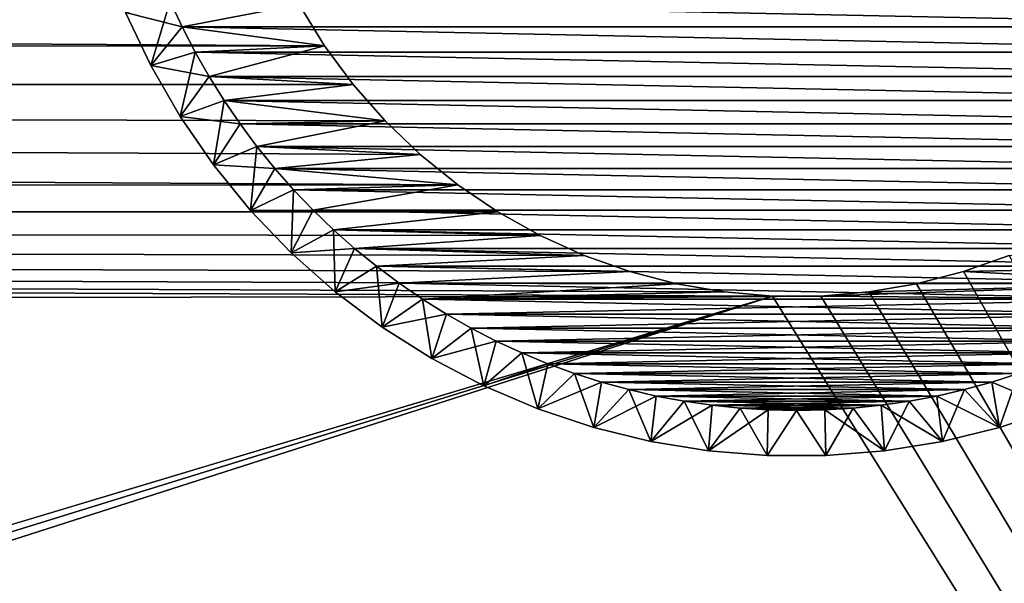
# Model space of a CAD drawing. Extents: x -255 to 255, y -598 to 598.
# Tile 42 of 201: x 189 to 211, y -392 to -379. Entities that reach past the tile are written whole.
import ezdxf

# ---------------------------------------------------------------- set-up
doc = ezdxf.new("R2010")
doc.units = 0
doc.header["$LTSCALE"] = 21.359881
for name, color, linetype in [('1', 7, 'CONTINUOUS'), ('2', 7, 'CONTINUOUS'), ('73', 7, 'CONTINUOUS'), ('74', 7, 'CONTINUOUS'), ('94', 7, 'CONTINUOUS'), ('96', 7, 'CONTINUOUS'), ('97', 7, 'CONTINUOUS'), ('99', 7, 'CONTINUOUS')]:
    doc.layers.add(name, color=color, linetype=linetype)

msp = doc.modelspace()

# ---------------------------------------------------------------- linework, layer by layer
at = {"layer": '1', "color": 7, "linetype": 'CONTINUOUS'}
for points in [[(-254.42, -380.274), (-254.791, -377.276), (195.644, -379.75), (-254.42, -380.274)], [(195.644, -379.75), (-254.791, -377.276), (195.087, -378.846), (195.644, -379.75)], [(196.275, -380.603), (-254.42, -380.274), (195.644, -379.75), (196.275, -380.603)], [(-253.864, -383.243), (-254.42, -380.274), (198.567, -382.8), (-253.864, -383.243)], [(198.567, -382.8), (-254.42, -380.274), (197.742, -382.133), (198.567, -382.8)], [(197.742, -382.133), (-254.42, -380.274), (196.976, -381.399), (197.742, -382.133)], [(196.976, -381.399), (-254.42, -380.274), (196.275, -380.603), (196.976, -381.399)], [(199.446, -383.394), (-253.864, -383.243), (198.567, -382.8), (199.446, -383.394)], [(-253.128, -386.173), (-253.864, -383.243), (205.469, -385.239), (-253.128, -386.173)], [(205.469, -385.239), (-253.864, -383.243), (204.412, -385.149), (205.469, -385.239)], [(204.412, -385.149), (-253.864, -383.243), (203.367, -384.969), (204.412, -385.149)], [(203.367, -384.969), (-253.864, -383.243), (202.34, -384.702), (203.367, -384.969)], [(202.34, -384.702), (-253.864, -383.243), (201.339, -384.349), (202.34, -384.702)], [(201.339, -384.349), (-253.864, -383.243), (200.372, -383.912), (201.339, -384.349)], [(200.372, -383.912), (-253.864, -383.243), (199.446, -383.394), (200.372, -383.912)], [(210.661, -384.349), (255, -464.6), (209.66, -384.702), (210.661, -384.349)], [(209.66, -384.702), (255, -464.6), (208.633, -384.969), (209.66, -384.702)], [(208.633, -384.969), (255, -464.6), (207.588, -385.149), (208.633, -384.969)], [(82.544, -422.121), (-253.128, -386.173), (205.469, -385.239), (82.544, -422.121)], [(85.015, -422.52), (82.544, -422.121), (205.469, -385.239), (85.015, -422.52)], [(87.455, -423.077), (85.015, -422.52), (205.469, -385.239), (87.455, -423.077)], [(255, -464.6), (87.455, -423.077), (205.469, -385.239), (255, -464.6)], [(206.531, -385.239), (255, -464.6), (205.469, -385.239), (206.531, -385.239)], [(207.588, -385.149), (255, -464.6), (206.531, -385.239), (207.588, -385.149)]]:
    msp.add_3dface(points, dxfattribs=at)
at = {"layer": '2', "color": 7, "linetype": 'CONTINUOUS'}
for points in [[(77.55, -415.216, 7), (248.416, -264.3, 7), (-64.2, -415.216, 7), (77.55, -415.216, 7)], [(-64.2, -415.216, 7), (248.416, -264.3, 7), (94.035, -327.203, 7), (-64.2, -415.216, 7)], [(80.359, -415.302, 7), (248.416, -264.3, 7), (77.55, -415.216, 7), (80.359, -415.302, 7)], [(83.158, -415.562, 7), (248.416, -264.3, 7), (80.359, -415.302, 7), (83.158, -415.562, 7)], [(85.935, -415.993, 7), (248.416, -264.3, 7), (83.158, -415.562, 7), (85.935, -415.993, 7)], [(88.681, -416.594, 7), (248.416, -264.3, 7), (85.935, -415.993, 7), (88.681, -416.594, 7)], [(91.384, -417.363, 7), (248.416, -264.3, 7), (88.681, -416.594, 7), (91.384, -417.363, 7)], [(94.035, -418.297, 7), (248.416, -264.3, 7), (91.384, -417.363, 7), (94.035, -418.297, 7)], [(96.623, -419.393, 7), (248.416, -264.3, 7), (94.035, -418.297, 7), (96.623, -419.393, 7)], [(99.139, -420.646, 7), (248.416, -264.3, 7), (96.623, -419.393, 7), (99.139, -420.646, 7)], [(101.573, -422.051, 7), (248.416, -264.3, 7), (99.139, -420.646, 7), (101.573, -422.051, 7)], [(103.916, -423.604, 7), (248.416, -264.3, 7), (101.573, -422.051, 7), (103.916, -423.604, 7)], [(106.159, -425.297, 7), (248.416, -264.3, 7), (103.916, -423.604, 7), (106.159, -425.297, 7)], [(108.293, -427.126, 7), (248.416, -264.3, 7), (106.159, -425.297, 7), (108.293, -427.126, 7)], [(110.311, -429.082, 7), (248.416, -264.3, 7), (108.293, -427.126, 7), (110.311, -429.082, 7)], [(112.205, -431.16, 7), (248.416, -264.3, 7), (110.311, -429.082, 7), (112.205, -431.16, 7)], [(113.967, -433.349, 7), (248.416, -264.3, 7), (112.205, -431.16, 7), (113.967, -433.349, 7)], [(115.591, -435.643, 7), (248.416, -264.3, 7), (113.967, -433.349, 7), (115.591, -435.643, 7)], [(117.07, -438.033, 7), (248.416, -264.3, 7), (115.591, -435.643, 7), (117.07, -438.033, 7)], [(118.4, -440.509, 7), (248.416, -264.3, 7), (117.07, -438.033, 7), (118.4, -440.509, 7)], [(119.575, -443.062, 7), (248.416, -264.3, 7), (118.4, -440.509, 7), (119.575, -443.062, 7)], [(120.59, -445.683, 7), (248.416, -264.3, 7), (119.575, -443.062, 7), (120.59, -445.683, 7)], [(121.442, -448.362, 7), (248.416, -264.3, 7), (120.59, -445.683, 7), (121.442, -448.362, 7)], [(122.128, -451.087, 7), (248.416, -264.3, 7), (121.442, -448.362, 7), (122.128, -451.087, 7)], [(122.644, -453.85, 7), (248.416, -264.3, 7), (122.128, -451.087, 7), (122.644, -453.85, 7)], [(122.989, -456.639, 7), (248.416, -264.3, 7), (122.644, -453.85, 7), (122.989, -456.639, 7)], [(123.163, -459.445, 7), (248.416, -264.3, 7), (122.989, -456.639, 7), (123.163, -459.445, 7)], [(248.416, -464.6, 7), (248.416, -264.3, 7), (123.163, -462.255, 7), (248.416, -464.6, 7)], [(123.163, -462.255, 7), (248.416, -264.3, 7), (123.163, -459.445, 7), (123.163, -462.255, 7)]]:
    msp.add_3dface(points, dxfattribs=at)
at = {"layer": '73', "color": 7, "linetype": 'CONTINUOUS'}
for points in [[(192.524, -379.338, -13), (195.087, -378.846, -13), (192.263, -378.775, -13), (192.524, -379.338, -13)], [(195.644, -379.75, -13), (195.087, -378.846, -13), (192.524, -379.338, -13), (195.644, -379.75, -13)], [(192.808, -379.889, -13), (195.644, -379.75, -13), (192.524, -379.338, -13), (192.808, -379.889, -13)], [(193.114, -380.428, -13), (195.644, -379.75, -13), (192.808, -379.889, -13), (193.114, -380.428, -13)], [(196.275, -380.603, -13), (195.644, -379.75, -13), (193.114, -380.428, -13), (196.275, -380.603, -13)], [(193.443, -380.954, -13), (196.275, -380.603, -13), (193.114, -380.428, -13), (193.443, -380.954, -13)], [(196.976, -381.399, -13), (196.275, -380.603, -13), (193.443, -380.954, -13), (196.976, -381.399, -13)], [(193.792, -381.466, -13), (196.976, -381.399, -13), (193.443, -380.954, -13), (193.792, -381.466, -13)], [(194.163, -381.963, -13), (196.976, -381.399, -13), (193.792, -381.466, -13), (194.163, -381.963, -13)], [(197.742, -382.133, -13), (196.976, -381.399, -13), (194.163, -381.963, -13), (197.742, -382.133, -13)], [(194.554, -382.444, -13), (197.742, -382.133, -13), (194.163, -381.963, -13), (194.554, -382.444, -13)], [(198.567, -382.8, -13), (197.742, -382.133, -13), (194.554, -382.444, -13), (198.567, -382.8, -13)], [(194.964, -382.909, -13), (198.567, -382.8, -13), (194.554, -382.444, -13), (194.964, -382.909, -13)], [(195.393, -383.357, -13), (198.567, -382.8, -13), (194.964, -382.909, -13), (195.393, -383.357, -13)], [(199.446, -383.394, -13), (198.567, -382.8, -13), (195.393, -383.357, -13), (199.446, -383.394, -13)], [(195.841, -383.786, -13), (199.446, -383.394, -13), (195.393, -383.357, -13), (195.841, -383.786, -13)], [(200.372, -383.912, -13), (199.446, -383.394, -13), (195.841, -383.786, -13), (200.372, -383.912, -13)], [(196.306, -384.196, -13), (200.372, -383.912, -13), (195.841, -383.786, -13), (196.306, -384.196, -13)], [(201.339, -384.349, -13), (200.372, -383.912, -13), (196.306, -384.196, -13), (201.339, -384.349, -13)], [(196.787, -384.587, -13), (201.339, -384.349, -13), (196.306, -384.196, -13), (196.787, -384.587, -13)], [(202.34, -384.702, -13), (201.339, -384.349, -13), (196.787, -384.587, -13), (202.34, -384.702, -13)], [(210.661, -384.349, -13), (209.66, -384.702, -13), (215.213, -384.587, -13), (210.661, -384.349, -13)], [(197.284, -384.958, -13), (202.34, -384.702, -13), (196.787, -384.587, -13), (197.284, -384.958, -13)], [(215.213, -384.587, -13), (209.66, -384.702, -13), (214.716, -384.958, -13), (215.213, -384.587, -13)], [(203.367, -384.969, -13), (202.34, -384.702, -13), (197.284, -384.958, -13), (203.367, -384.969, -13)], [(209.66, -384.702, -13), (208.633, -384.969, -13), (214.716, -384.958, -13), (209.66, -384.702, -13)], [(197.796, -385.307, -13), (203.367, -384.969, -13), (197.284, -384.958, -13), (197.796, -385.307, -13)], [(204.412, -385.149, -13), (203.367, -384.969, -13), (197.796, -385.307, -13), (204.412, -385.149, -13)], [(207.588, -385.149, -13), (206.531, -385.239, -13), (214.716, -384.958, -13), (207.588, -385.149, -13)], [(214.716, -384.958, -13), (206.531, -385.239, -13), (214.204, -385.307, -13), (214.716, -384.958, -13)], [(208.633, -384.969, -13), (207.588, -385.149, -13), (214.716, -384.958, -13), (208.633, -384.969, -13)], [(205.469, -385.239, -13), (204.412, -385.149, -13), (197.796, -385.307, -13), (205.469, -385.239, -13)], [(206.531, -385.239, -13), (205.469, -385.239, -13), (197.796, -385.307, -13), (206.531, -385.239, -13)], [(214.204, -385.307, -13), (206.531, -385.239, -13), (197.796, -385.307, -13), (214.204, -385.307, -13)], [(198.322, -385.636, -13), (214.204, -385.307, -13), (197.796, -385.307, -13), (198.322, -385.636, -13)], [(213.678, -385.636, -13), (214.204, -385.307, -13), (198.322, -385.636, -13), (213.678, -385.636, -13)], [(198.861, -385.942, -13), (213.678, -385.636, -13), (198.322, -385.636, -13), (198.861, -385.942, -13)], [(213.139, -385.942, -13), (213.678, -385.636, -13), (198.861, -385.942, -13), (213.139, -385.942, -13)], [(199.412, -386.226, -13), (213.139, -385.942, -13), (198.861, -385.942, -13), (199.412, -386.226, -13)], [(212.588, -386.226, -13), (213.139, -385.942, -13), (199.412, -386.226, -13), (212.588, -386.226, -13)], [(199.975, -386.487, -13), (212.588, -386.226, -13), (199.412, -386.226, -13), (199.975, -386.487, -13)], [(212.025, -386.487, -13), (212.588, -386.226, -13), (199.975, -386.487, -13), (212.025, -386.487, -13)], [(200.547, -386.724, -13), (212.025, -386.487, -13), (199.975, -386.487, -13), (200.547, -386.724, -13)], [(211.453, -386.724, -13), (212.025, -386.487, -13), (200.547, -386.724, -13), (211.453, -386.724, -13)], [(201.13, -386.937, -13), (211.453, -386.724, -13), (200.547, -386.724, -13), (201.13, -386.937, -13)], [(210.87, -386.937, -13), (211.453, -386.724, -13), (201.13, -386.937, -13), (210.87, -386.937, -13)], [(201.72, -387.126, -13), (210.87, -386.937, -13), (201.13, -386.937, -13), (201.72, -387.126, -13)], [(210.28, -387.126, -13), (210.87, -386.937, -13), (201.72, -387.126, -13), (210.28, -387.126, -13)], [(202.318, -387.291, -13), (210.28, -387.126, -13), (201.72, -387.126, -13), (202.318, -387.291, -13)], [(209.682, -387.291, -13), (210.28, -387.126, -13), (202.318, -387.291, -13), (209.682, -387.291, -13)], [(202.922, -387.431, -13), (209.682, -387.291, -13), (202.318, -387.291, -13), (202.922, -387.431, -13)], [(209.078, -387.431, -13), (209.682, -387.291, -13), (202.922, -387.431, -13), (209.078, -387.431, -13)], [(203.531, -387.545, -13), (209.078, -387.431, -13), (202.922, -387.431, -13), (203.531, -387.545, -13)], [(208.469, -387.545, -13), (209.078, -387.431, -13), (203.531, -387.545, -13), (208.469, -387.545, -13)], [(204.145, -387.635, -13), (208.469, -387.545, -13), (203.531, -387.545, -13), (204.145, -387.635, -13)], [(207.855, -387.635, -13), (208.469, -387.545, -13), (204.145, -387.635, -13), (207.855, -387.635, -13)], [(204.761, -387.699, -13), (207.855, -387.635, -13), (204.145, -387.635, -13), (204.761, -387.699, -13)], [(207.239, -387.699, -13), (207.855, -387.635, -13), (204.761, -387.699, -13), (207.239, -387.699, -13)], [(205.38, -387.737, -13), (207.239, -387.699, -13), (204.761, -387.699, -13), (205.38, -387.737, -13)], [(206.62, -387.737, -13), (207.239, -387.699, -13), (205.38, -387.737, -13), (206.62, -387.737, -13)], [(206, -387.75, -13), (206.62, -387.737, -13), (205.38, -387.737, -13), (206, -387.75, -13)]]:
    msp.add_3dface(points, dxfattribs=at)
at = {"layer": '74', "color": 7, "linetype": 'CONTINUOUS'}
for points in [[(192.524, -379.338, -63), (192.263, -378.775, -63), (219.476, -379.338, -63), (192.524, -379.338, -63)], [(219.476, -379.338, -63), (192.263, -378.775, -63), (219.737, -378.775, -63), (219.476, -379.338, -63)], [(192.808, -379.889, -63), (192.524, -379.338, -63), (219.192, -379.889, -63), (192.808, -379.889, -63)], [(219.192, -379.889, -63), (192.524, -379.338, -63), (219.476, -379.338, -63), (219.192, -379.889, -63)], [(193.114, -380.428, -63), (192.808, -379.889, -63), (218.886, -380.428, -63), (193.114, -380.428, -63)], [(218.886, -380.428, -63), (192.808, -379.889, -63), (219.192, -379.889, -63), (218.886, -380.428, -63)], [(193.443, -380.954, -63), (193.114, -380.428, -63), (218.557, -380.954, -63), (193.443, -380.954, -63)], [(218.557, -380.954, -63), (193.114, -380.428, -63), (218.886, -380.428, -63), (218.557, -380.954, -63)], [(193.792, -381.466, -63), (193.443, -380.954, -63), (218.208, -381.466, -63), (193.792, -381.466, -63)], [(218.208, -381.466, -63), (193.443, -380.954, -63), (218.557, -380.954, -63), (218.208, -381.466, -63)], [(194.163, -381.963, -63), (193.792, -381.466, -63), (217.837, -381.963, -63), (194.163, -381.963, -63)], [(217.837, -381.963, -63), (193.792, -381.466, -63), (218.208, -381.466, -63), (217.837, -381.963, -63)], [(194.554, -382.444, -63), (194.163, -381.963, -63), (217.446, -382.444, -63), (194.554, -382.444, -63)], [(217.446, -382.444, -63), (194.163, -381.963, -63), (217.837, -381.963, -63), (217.446, -382.444, -63)], [(194.964, -382.909, -63), (194.554, -382.444, -63), (217.036, -382.909, -63), (194.964, -382.909, -63)], [(217.036, -382.909, -63), (194.554, -382.444, -63), (217.446, -382.444, -63), (217.036, -382.909, -63)], [(195.393, -383.357, -63), (194.964, -382.909, -63), (216.607, -383.357, -63), (195.393, -383.357, -63)], [(216.607, -383.357, -63), (194.964, -382.909, -63), (217.036, -382.909, -63), (216.607, -383.357, -63)], [(195.841, -383.786, -63), (195.393, -383.357, -63), (216.159, -383.786, -63), (195.841, -383.786, -63)], [(216.159, -383.786, -63), (195.393, -383.357, -63), (216.607, -383.357, -63), (216.159, -383.786, -63)], [(196.306, -384.196, -63), (195.841, -383.786, -63), (215.694, -384.196, -63), (196.306, -384.196, -63)], [(215.694, -384.196, -63), (195.841, -383.786, -63), (216.159, -383.786, -63), (215.694, -384.196, -63)], [(196.787, -384.587, -63), (196.306, -384.196, -63), (215.213, -384.587, -63), (196.787, -384.587, -63)], [(215.213, -384.587, -63), (196.306, -384.196, -63), (215.694, -384.196, -63), (215.213, -384.587, -63)], [(197.284, -384.958, -63), (196.787, -384.587, -63), (214.716, -384.958, -63), (197.284, -384.958, -63)], [(214.716, -384.958, -63), (196.787, -384.587, -63), (215.213, -384.587, -63), (214.716, -384.958, -63)], [(197.796, -385.307, -63), (197.284, -384.958, -63), (214.204, -385.307, -63), (197.796, -385.307, -63)], [(214.204, -385.307, -63), (197.284, -384.958, -63), (214.716, -384.958, -63), (214.204, -385.307, -63)], [(198.322, -385.636, -63), (197.796, -385.307, -63), (213.678, -385.636, -63), (198.322, -385.636, -63)], [(213.678, -385.636, -63), (197.796, -385.307, -63), (214.204, -385.307, -63), (213.678, -385.636, -63)], [(198.861, -385.942, -63), (198.322, -385.636, -63), (213.139, -385.942, -63), (198.861, -385.942, -63)], [(213.139, -385.942, -63), (198.322, -385.636, -63), (213.678, -385.636, -63), (213.139, -385.942, -63)], [(199.412, -386.226, -63), (198.861, -385.942, -63), (212.588, -386.226, -63), (199.412, -386.226, -63)], [(212.588, -386.226, -63), (198.861, -385.942, -63), (213.139, -385.942, -63), (212.588, -386.226, -63)], [(199.975, -386.487, -63), (199.412, -386.226, -63), (212.025, -386.487, -63), (199.975, -386.487, -63)], [(212.025, -386.487, -63), (199.412, -386.226, -63), (212.588, -386.226, -63), (212.025, -386.487, -63)], [(200.547, -386.724, -63), (199.975, -386.487, -63), (211.453, -386.724, -63), (200.547, -386.724, -63)], [(211.453, -386.724, -63), (199.975, -386.487, -63), (212.025, -386.487, -63), (211.453, -386.724, -63)], [(201.13, -386.937, -63), (200.547, -386.724, -63), (210.87, -386.937, -63), (201.13, -386.937, -63)], [(210.87, -386.937, -63), (200.547, -386.724, -63), (211.453, -386.724, -63), (210.87, -386.937, -63)], [(201.72, -387.126, -63), (201.13, -386.937, -63), (210.28, -387.126, -63), (201.72, -387.126, -63)], [(210.28, -387.126, -63), (201.13, -386.937, -63), (210.87, -386.937, -63), (210.28, -387.126, -63)], [(202.318, -387.291, -63), (201.72, -387.126, -63), (209.682, -387.291, -63), (202.318, -387.291, -63)], [(209.682, -387.291, -63), (201.72, -387.126, -63), (210.28, -387.126, -63), (209.682, -387.291, -63)], [(202.922, -387.431, -63), (202.318, -387.291, -63), (209.078, -387.431, -63), (202.922, -387.431, -63)], [(209.078, -387.431, -63), (202.318, -387.291, -63), (209.682, -387.291, -63), (209.078, -387.431, -63)], [(203.531, -387.545, -63), (202.922, -387.431, -63), (208.469, -387.545, -63), (203.531, -387.545, -63)], [(208.469, -387.545, -63), (202.922, -387.431, -63), (209.078, -387.431, -63), (208.469, -387.545, -63)], [(204.145, -387.635, -63), (203.531, -387.545, -63), (207.855, -387.635, -63), (204.145, -387.635, -63)], [(207.855, -387.635, -63), (203.531, -387.545, -63), (208.469, -387.545, -63), (207.855, -387.635, -63)], [(204.761, -387.699, -63), (204.145, -387.635, -63), (207.239, -387.699, -63), (204.761, -387.699, -63)], [(207.239, -387.699, -63), (204.145, -387.635, -63), (207.855, -387.635, -63), (207.239, -387.699, -63)], [(205.38, -387.737, -63), (204.761, -387.699, -63), (206.62, -387.737, -63), (205.38, -387.737, -63)], [(206.62, -387.737, -63), (204.761, -387.699, -63), (207.239, -387.699, -63), (206.62, -387.737, -63)], [(206, -387.75, -63), (205.38, -387.737, -63), (206.62, -387.737, -63), (206, -387.75, -63)]]:
    msp.add_3dface(points, dxfattribs=at)
at = {"layer": '94', "color": 7, "linetype": 'CONTINUOUS'}
for points in [[(195.644, -379.75), (195.087, -378.846), (195.644, -379.75, -13), (195.644, -379.75)], [(195.644, -379.75, -13), (195.087, -378.846), (195.087, -378.846, -13), (195.644, -379.75, -13)], [(196.275, -380.603), (195.644, -379.75), (196.275, -380.603, -13), (196.275, -380.603)], [(196.275, -380.603, -13), (195.644, -379.75), (195.644, -379.75, -13), (196.275, -380.603, -13)], [(196.976, -381.399), (196.275, -380.603), (196.976, -381.399, -13), (196.976, -381.399)], [(196.976, -381.399, -13), (196.275, -380.603), (196.275, -380.603, -13), (196.976, -381.399, -13)], [(197.742, -382.133), (196.976, -381.399), (197.742, -382.133, -13), (197.742, -382.133)], [(197.742, -382.133, -13), (196.976, -381.399), (196.976, -381.399, -13), (197.742, -382.133, -13)], [(198.567, -382.8), (197.742, -382.133), (198.567, -382.8, -13), (198.567, -382.8)], [(198.567, -382.8, -13), (197.742, -382.133), (197.742, -382.133, -13), (198.567, -382.8, -13)], [(199.446, -383.394), (198.567, -382.8), (199.446, -383.394, -13), (199.446, -383.394)], [(199.446, -383.394, -13), (198.567, -382.8), (198.567, -382.8, -13), (199.446, -383.394, -13)], [(200.372, -383.912), (199.446, -383.394), (200.372, -383.912, -13), (200.372, -383.912)], [(200.372, -383.912, -13), (199.446, -383.394), (199.446, -383.394, -13), (200.372, -383.912, -13)], [(201.339, -384.349), (200.372, -383.912), (201.339, -384.349, -13), (201.339, -384.349)], [(201.339, -384.349, -13), (200.372, -383.912), (200.372, -383.912, -13), (201.339, -384.349, -13)], [(202.34, -384.702), (201.339, -384.349), (202.34, -384.702, -13), (202.34, -384.702)], [(202.34, -384.702, -13), (201.339, -384.349), (201.339, -384.349, -13), (202.34, -384.702, -13)], [(210.661, -384.349), (209.66, -384.702), (210.661, -384.349, -13), (210.661, -384.349)], [(210.661, -384.349, -13), (209.66, -384.702), (209.66, -384.702, -13), (210.661, -384.349, -13)], [(203.367, -384.969), (202.34, -384.702), (203.367, -384.969, -13), (203.367, -384.969)], [(203.367, -384.969, -13), (202.34, -384.702), (202.34, -384.702, -13), (203.367, -384.969, -13)], [(209.66, -384.702), (208.633, -384.969), (209.66, -384.702, -13), (209.66, -384.702)], [(209.66, -384.702, -13), (208.633, -384.969), (208.633, -384.969, -13), (209.66, -384.702, -13)], [(204.412, -385.149), (203.367, -384.969), (204.412, -385.149, -13), (204.412, -385.149)], [(204.412, -385.149, -13), (203.367, -384.969), (203.367, -384.969, -13), (204.412, -385.149, -13)], [(208.633, -384.969), (207.588, -385.149), (208.633, -384.969, -13), (208.633, -384.969)], [(208.633, -384.969, -13), (207.588, -385.149), (207.588, -385.149, -13), (208.633, -384.969, -13)], [(205.469, -385.239), (204.412, -385.149), (205.469, -385.239, -13), (205.469, -385.239)], [(205.469, -385.239, -13), (204.412, -385.149), (204.412, -385.149, -13), (205.469, -385.239, -13)], [(206.531, -385.239), (205.469, -385.239), (206.531, -385.239, -13), (206.531, -385.239)], [(206.531, -385.239, -13), (205.469, -385.239), (205.469, -385.239, -13), (206.531, -385.239, -13)], [(207.588, -385.149), (206.531, -385.239), (207.588, -385.149, -13), (207.588, -385.149)], [(207.588, -385.149, -13), (206.531, -385.239), (206.531, -385.239, -13), (207.588, -385.149, -13)]]:
    msp.add_3dface(points, dxfattribs=at)
at = {"layer": '96', "color": 7, "linetype": 'CONTINUOUS'}
for points in [[(191.28, -379.021, -62), (191.833, -380.186, -62), (191.28, -379.021, -14), (191.28, -379.021, -62)], [(191.28, -379.021, -14), (191.833, -380.186, -62), (191.833, -380.186, -14), (191.28, -379.021, -14)], [(191.833, -380.186, -62), (192.477, -381.301, -62), (191.833, -380.186, -14), (191.833, -380.186, -62)], [(191.833, -380.186, -14), (192.477, -381.301, -62), (192.477, -381.301, -14), (191.833, -380.186, -14)], [(192.477, -381.301, -62), (193.209, -382.362, -62), (192.477, -381.301, -14), (192.477, -381.301, -62)], [(192.477, -381.301, -14), (193.209, -382.362, -62), (193.209, -382.362, -14), (192.477, -381.301, -14)], [(193.209, -382.362, -62), (194.024, -383.36, -62), (193.209, -382.362, -14), (193.209, -382.362, -62)], [(193.209, -382.362, -14), (194.024, -383.36, -62), (194.024, -383.36, -14), (193.209, -382.362, -14)], [(194.024, -383.36, -62), (194.916, -384.289, -62), (194.024, -383.36, -14), (194.024, -383.36, -62)], [(194.024, -383.36, -14), (194.916, -384.289, -62), (194.916, -384.289, -14), (194.024, -383.36, -14)], [(194.916, -384.289, -62), (195.881, -385.144, -62), (194.916, -384.289, -14), (194.916, -384.289, -62)], [(194.916, -384.289, -14), (195.881, -385.144, -62), (195.881, -385.144, -14), (194.916, -384.289, -14)], [(195.881, -385.144, -62), (196.911, -385.918, -62), (195.881, -385.144, -14), (195.881, -385.144, -62)], [(195.881, -385.144, -14), (196.911, -385.918, -62), (196.911, -385.918, -14), (195.881, -385.144, -14)], [(196.911, -385.918, -62), (198, -386.606, -62), (196.911, -385.918, -14), (196.911, -385.918, -62)], [(196.911, -385.918, -14), (198, -386.606, -62), (198, -386.606, -14), (196.911, -385.918, -14)], [(198, -386.606, -62), (199.141, -387.205, -62), (198, -386.606, -14), (198, -386.606, -62)], [(198, -386.606, -14), (199.141, -387.205, -62), (199.141, -387.205, -14), (198, -386.606, -14)], [(199.141, -387.205, -62), (200.326, -387.71, -62), (199.141, -387.205, -14), (199.141, -387.205, -62)], [(199.141, -387.205, -14), (200.326, -387.71, -62), (200.326, -387.71, -14), (199.141, -387.205, -14)], [(200.326, -387.71, -62), (201.549, -388.118, -62), (200.326, -387.71, -14), (200.326, -387.71, -62)], [(200.326, -387.71, -14), (201.549, -388.118, -62), (201.549, -388.118, -14), (200.326, -387.71, -14)], [(210.451, -388.118, -62), (211.674, -387.71, -62), (210.451, -388.118, -14), (210.451, -388.118, -62)], [(210.451, -388.118, -14), (211.674, -387.71, -62), (211.674, -387.71, -14), (210.451, -388.118, -14)], [(201.549, -388.118, -62), (202.8, -388.427, -62), (201.549, -388.118, -14), (201.549, -388.118, -62)], [(201.549, -388.118, -14), (202.8, -388.427, -62), (202.8, -388.427, -14), (201.549, -388.118, -14)], [(209.2, -388.427, -62), (210.451, -388.118, -62), (209.2, -388.427, -14), (209.2, -388.427, -62)], [(209.2, -388.427, -14), (210.451, -388.118, -62), (210.451, -388.118, -14), (209.2, -388.427, -14)], [(202.8, -388.427, -62), (204.071, -388.633, -62), (202.8, -388.427, -14), (202.8, -388.427, -62)], [(202.8, -388.427, -14), (204.071, -388.633, -62), (204.071, -388.633, -14), (202.8, -388.427, -14)], [(207.929, -388.633, -62), (209.2, -388.427, -62), (207.929, -388.633, -14), (207.929, -388.633, -62)], [(207.929, -388.633, -14), (209.2, -388.427, -62), (209.2, -388.427, -14), (207.929, -388.633, -14)], [(204.071, -388.633, -62), (205.356, -388.737, -62), (204.071, -388.633, -14), (204.071, -388.633, -62)], [(204.071, -388.633, -14), (205.356, -388.737, -62), (205.356, -388.737, -14), (204.071, -388.633, -14)], [(205.356, -388.737, -62), (206.644, -388.737, -62), (205.356, -388.737, -14), (205.356, -388.737, -62)], [(205.356, -388.737, -14), (206.644, -388.737, -62), (206.644, -388.737, -14), (205.356, -388.737, -14)], [(206.644, -388.737, -62), (207.929, -388.633, -62), (206.644, -388.737, -14), (206.644, -388.737, -62)], [(206.644, -388.737, -14), (207.929, -388.633, -62), (207.929, -388.633, -14), (206.644, -388.737, -14)]]:
    msp.add_3dface(points, dxfattribs=at)
at = {"layer": '97', "color": 7, "linetype": 'CONTINUOUS'}
for points in [[(192.263, -378.775, -63), (192.524, -379.338, -63), (191.28, -379.021, -62), (192.263, -378.775, -63)], [(192.524, -379.338, -63), (191.833, -380.186, -62), (191.28, -379.021, -62), (192.524, -379.338, -63)], [(192.524, -379.338, -63), (192.808, -379.889, -63), (191.833, -380.186, -62), (192.524, -379.338, -63)], [(192.808, -379.889, -63), (193.114, -380.428, -63), (191.833, -380.186, -62), (192.808, -379.889, -63)], [(193.114, -380.428, -63), (192.477, -381.301, -62), (191.833, -380.186, -62), (193.114, -380.428, -63)], [(193.114, -380.428, -63), (193.443, -380.954, -63), (192.477, -381.301, -62), (193.114, -380.428, -63)], [(193.443, -380.954, -63), (193.792, -381.466, -63), (192.477, -381.301, -62), (193.443, -380.954, -63)], [(193.792, -381.466, -63), (193.209, -382.362, -62), (192.477, -381.301, -62), (193.792, -381.466, -63)], [(193.792, -381.466, -63), (194.163, -381.963, -63), (193.209, -382.362, -62), (193.792, -381.466, -63)], [(194.163, -381.963, -63), (194.554, -382.444, -63), (193.209, -382.362, -62), (194.163, -381.963, -63)], [(194.554, -382.444, -63), (194.024, -383.36, -62), (193.209, -382.362, -62), (194.554, -382.444, -63)], [(194.554, -382.444, -63), (194.964, -382.909, -63), (194.024, -383.36, -62), (194.554, -382.444, -63)], [(194.964, -382.909, -63), (195.393, -383.357, -63), (194.024, -383.36, -62), (194.964, -382.909, -63)], [(195.393, -383.357, -63), (194.916, -384.289, -62), (194.024, -383.36, -62), (195.393, -383.357, -63)], [(195.393, -383.357, -63), (195.841, -383.786, -63), (194.916, -384.289, -62), (195.393, -383.357, -63)], [(195.841, -383.786, -63), (196.306, -384.196, -63), (194.916, -384.289, -62), (195.841, -383.786, -63)], [(196.306, -384.196, -63), (195.881, -385.144, -62), (194.916, -384.289, -62), (196.306, -384.196, -63)], [(196.306, -384.196, -63), (196.787, -384.587, -63), (195.881, -385.144, -62), (196.306, -384.196, -63)], [(196.787, -384.587, -63), (197.284, -384.958, -63), (195.881, -385.144, -62), (196.787, -384.587, -63)], [(197.284, -384.958, -63), (196.911, -385.918, -62), (195.881, -385.144, -62), (197.284, -384.958, -63)], [(197.284, -384.958, -63), (197.796, -385.307, -63), (196.911, -385.918, -62), (197.284, -384.958, -63)], [(197.796, -385.307, -63), (198.322, -385.636, -63), (196.911, -385.918, -62), (197.796, -385.307, -63)], [(198.322, -385.636, -63), (198, -386.606, -62), (196.911, -385.918, -62), (198.322, -385.636, -63)], [(198.322, -385.636, -63), (198.861, -385.942, -63), (198, -386.606, -62), (198.322, -385.636, -63)], [(198.861, -385.942, -63), (199.412, -386.226, -63), (198, -386.606, -62), (198.861, -385.942, -63)], [(199.412, -386.226, -63), (199.141, -387.205, -62), (198, -386.606, -62), (199.412, -386.226, -63)], [(199.412, -386.226, -63), (199.975, -386.487, -63), (199.141, -387.205, -62), (199.412, -386.226, -63)], [(199.975, -386.487, -63), (200.547, -386.724, -63), (199.141, -387.205, -62), (199.975, -386.487, -63)], [(200.547, -386.724, -63), (200.326, -387.71, -62), (199.141, -387.205, -62), (200.547, -386.724, -63)], [(200.547, -386.724, -63), (201.13, -386.937, -63), (200.326, -387.71, -62), (200.547, -386.724, -63)], [(201.13, -386.937, -63), (201.72, -387.126, -63), (200.326, -387.71, -62), (201.13, -386.937, -63)], [(210.28, -387.126, -63), (210.87, -386.937, -63), (210.451, -388.118, -62), (210.28, -387.126, -63)], [(210.87, -386.937, -63), (211.674, -387.71, -62), (210.451, -388.118, -62), (210.87, -386.937, -63)], [(201.72, -387.126, -63), (201.549, -388.118, -62), (200.326, -387.71, -62), (201.72, -387.126, -63)], [(201.72, -387.126, -63), (202.318, -387.291, -63), (201.549, -388.118, -62), (201.72, -387.126, -63)], [(209.682, -387.291, -63), (210.28, -387.126, -63), (210.451, -388.118, -62), (209.682, -387.291, -63)], [(202.318, -387.291, -63), (202.922, -387.431, -63), (201.549, -388.118, -62), (202.318, -387.291, -63)], [(202.922, -387.431, -63), (202.8, -388.427, -62), (201.549, -388.118, -62), (202.922, -387.431, -63)], [(202.922, -387.431, -63), (203.531, -387.545, -63), (202.8, -388.427, -62), (202.922, -387.431, -63)], [(208.469, -387.545, -63), (209.078, -387.431, -63), (209.2, -388.427, -62), (208.469, -387.545, -63)], [(209.078, -387.431, -63), (209.682, -387.291, -63), (209.2, -388.427, -62), (209.078, -387.431, -63)], [(209.682, -387.291, -63), (210.451, -388.118, -62), (209.2, -388.427, -62), (209.682, -387.291, -63)], [(203.531, -387.545, -63), (204.145, -387.635, -63), (202.8, -388.427, -62), (203.531, -387.545, -63)], [(204.145, -387.635, -63), (204.071, -388.633, -62), (202.8, -388.427, -62), (204.145, -387.635, -63)], [(204.145, -387.635, -63), (204.761, -387.699, -63), (204.071, -388.633, -62), (204.145, -387.635, -63)], [(207.239, -387.699, -63), (207.855, -387.635, -63), (207.929, -388.633, -62), (207.239, -387.699, -63)], [(207.855, -387.635, -63), (208.469, -387.545, -63), (207.929, -388.633, -62), (207.855, -387.635, -63)], [(208.469, -387.545, -63), (209.2, -388.427, -62), (207.929, -388.633, -62), (208.469, -387.545, -63)], [(204.761, -387.699, -63), (205.38, -387.737, -63), (204.071, -388.633, -62), (204.761, -387.699, -63)], [(205.38, -387.737, -63), (205.356, -388.737, -62), (204.071, -388.633, -62), (205.38, -387.737, -63)], [(205.38, -387.737, -63), (206, -387.75, -63), (205.356, -388.737, -62), (205.38, -387.737, -63)], [(206, -387.75, -63), (206.644, -388.737, -62), (205.356, -388.737, -62), (206, -387.75, -63)], [(206, -387.75, -63), (206.62, -387.737, -63), (206.644, -388.737, -62), (206, -387.75, -63)], [(206.62, -387.737, -63), (207.239, -387.699, -63), (206.644, -388.737, -62), (206.62, -387.737, -63)], [(207.239, -387.699, -63), (207.929, -388.633, -62), (206.644, -388.737, -62), (207.239, -387.699, -63)]]:
    msp.add_3dface(points, dxfattribs=at)
at = {"layer": '99', "color": 7, "linetype": 'CONTINUOUS'}
for points in [[(192.263, -378.775, -13), (191.28, -379.021, -14), (191.833, -380.186, -14), (192.263, -378.775, -13)], [(192.524, -379.338, -13), (192.263, -378.775, -13), (191.833, -380.186, -14), (192.524, -379.338, -13)], [(192.808, -379.889, -13), (192.524, -379.338, -13), (191.833, -380.186, -14), (192.808, -379.889, -13)], [(192.808, -379.889, -13), (191.833, -380.186, -14), (192.477, -381.301, -14), (192.808, -379.889, -13)], [(193.114, -380.428, -13), (192.808, -379.889, -13), (192.477, -381.301, -14), (193.114, -380.428, -13)], [(193.443, -380.954, -13), (193.114, -380.428, -13), (192.477, -381.301, -14), (193.443, -380.954, -13)], [(193.443, -380.954, -13), (192.477, -381.301, -14), (193.209, -382.362, -14), (193.443, -380.954, -13)], [(193.792, -381.466, -13), (193.443, -380.954, -13), (193.209, -382.362, -14), (193.792, -381.466, -13)], [(194.163, -381.963, -13), (193.792, -381.466, -13), (193.209, -382.362, -14), (194.163, -381.963, -13)], [(194.163, -381.963, -13), (193.209, -382.362, -14), (194.024, -383.36, -14), (194.163, -381.963, -13)], [(194.554, -382.444, -13), (194.163, -381.963, -13), (194.024, -383.36, -14), (194.554, -382.444, -13)], [(194.964, -382.909, -13), (194.554, -382.444, -13), (194.024, -383.36, -14), (194.964, -382.909, -13)], [(194.964, -382.909, -13), (194.024, -383.36, -14), (194.916, -384.289, -14), (194.964, -382.909, -13)], [(195.393, -383.357, -13), (194.964, -382.909, -13), (194.916, -384.289, -14), (195.393, -383.357, -13)], [(195.841, -383.786, -13), (195.393, -383.357, -13), (194.916, -384.289, -14), (195.841, -383.786, -13)], [(195.841, -383.786, -13), (194.916, -384.289, -14), (195.881, -385.144, -14), (195.841, -383.786, -13)], [(196.306, -384.196, -13), (195.841, -383.786, -13), (195.881, -385.144, -14), (196.306, -384.196, -13)], [(196.787, -384.587, -13), (196.306, -384.196, -13), (195.881, -385.144, -14), (196.787, -384.587, -13)], [(196.787, -384.587, -13), (195.881, -385.144, -14), (196.911, -385.918, -14), (196.787, -384.587, -13)], [(197.284, -384.958, -13), (196.787, -384.587, -13), (196.911, -385.918, -14), (197.284, -384.958, -13)], [(197.796, -385.307, -13), (197.284, -384.958, -13), (196.911, -385.918, -14), (197.796, -385.307, -13)], [(197.796, -385.307, -13), (196.911, -385.918, -14), (198, -386.606, -14), (197.796, -385.307, -13)], [(198.322, -385.636, -13), (197.796, -385.307, -13), (198, -386.606, -14), (198.322, -385.636, -13)], [(198.861, -385.942, -13), (198.322, -385.636, -13), (198, -386.606, -14), (198.861, -385.942, -13)], [(198.861, -385.942, -13), (198, -386.606, -14), (199.141, -387.205, -14), (198.861, -385.942, -13)], [(199.412, -386.226, -13), (198.861, -385.942, -13), (199.141, -387.205, -14), (199.412, -386.226, -13)], [(199.975, -386.487, -13), (199.412, -386.226, -13), (199.141, -387.205, -14), (199.975, -386.487, -13)], [(199.975, -386.487, -13), (199.141, -387.205, -14), (200.326, -387.71, -14), (199.975, -386.487, -13)], [(200.547, -386.724, -13), (199.975, -386.487, -13), (200.326, -387.71, -14), (200.547, -386.724, -13)], [(201.13, -386.937, -13), (200.547, -386.724, -13), (200.326, -387.71, -14), (201.13, -386.937, -13)], [(201.13, -386.937, -13), (200.326, -387.71, -14), (201.549, -388.118, -14), (201.13, -386.937, -13)], [(201.72, -387.126, -13), (201.13, -386.937, -13), (201.549, -388.118, -14), (201.72, -387.126, -13)], [(210.87, -386.937, -13), (210.28, -387.126, -13), (211.674, -387.71, -14), (210.87, -386.937, -13)], [(202.318, -387.291, -13), (201.72, -387.126, -13), (201.549, -388.118, -14), (202.318, -387.291, -13)], [(210.28, -387.126, -13), (209.682, -387.291, -13), (210.451, -388.118, -14), (210.28, -387.126, -13)], [(210.28, -387.126, -13), (210.451, -388.118, -14), (211.674, -387.71, -14), (210.28, -387.126, -13)], [(202.318, -387.291, -13), (201.549, -388.118, -14), (202.8, -388.427, -14), (202.318, -387.291, -13)], [(202.922, -387.431, -13), (202.318, -387.291, -13), (202.8, -388.427, -14), (202.922, -387.431, -13)], [(203.531, -387.545, -13), (202.922, -387.431, -13), (202.8, -388.427, -14), (203.531, -387.545, -13)], [(209.078, -387.431, -13), (208.469, -387.545, -13), (209.2, -388.427, -14), (209.078, -387.431, -13)], [(209.682, -387.291, -13), (209.078, -387.431, -13), (210.451, -388.118, -14), (209.682, -387.291, -13)], [(209.078, -387.431, -13), (209.2, -388.427, -14), (210.451, -388.118, -14), (209.078, -387.431, -13)], [(203.531, -387.545, -13), (202.8, -388.427, -14), (204.071, -388.633, -14), (203.531, -387.545, -13)], [(204.145, -387.635, -13), (203.531, -387.545, -13), (204.071, -388.633, -14), (204.145, -387.635, -13)], [(204.761, -387.699, -13), (204.145, -387.635, -13), (204.071, -388.633, -14), (204.761, -387.699, -13)], [(207.855, -387.635, -13), (207.239, -387.699, -13), (207.929, -388.633, -14), (207.855, -387.635, -13)], [(208.469, -387.545, -13), (207.855, -387.635, -13), (209.2, -388.427, -14), (208.469, -387.545, -13)], [(207.855, -387.635, -13), (207.929, -388.633, -14), (209.2, -388.427, -14), (207.855, -387.635, -13)], [(204.761, -387.699, -13), (204.071, -388.633, -14), (205.356, -388.737, -14), (204.761, -387.699, -13)], [(205.38, -387.737, -13), (204.761, -387.699, -13), (205.356, -388.737, -14), (205.38, -387.737, -13)], [(206, -387.75, -13), (205.38, -387.737, -13), (205.356, -388.737, -14), (206, -387.75, -13)], [(206, -387.75, -13), (205.356, -388.737, -14), (206.644, -388.737, -14), (206, -387.75, -13)], [(206.62, -387.737, -13), (206, -387.75, -13), (206.644, -388.737, -14), (206.62, -387.737, -13)], [(207.239, -387.699, -13), (206.62, -387.737, -13), (207.929, -388.633, -14), (207.239, -387.699, -13)], [(206.62, -387.737, -13), (206.644, -388.737, -14), (207.929, -388.633, -14), (206.62, -387.737, -13)]]:
    msp.add_3dface(points, dxfattribs=at)

doc.saveas('drawing.dxf')
